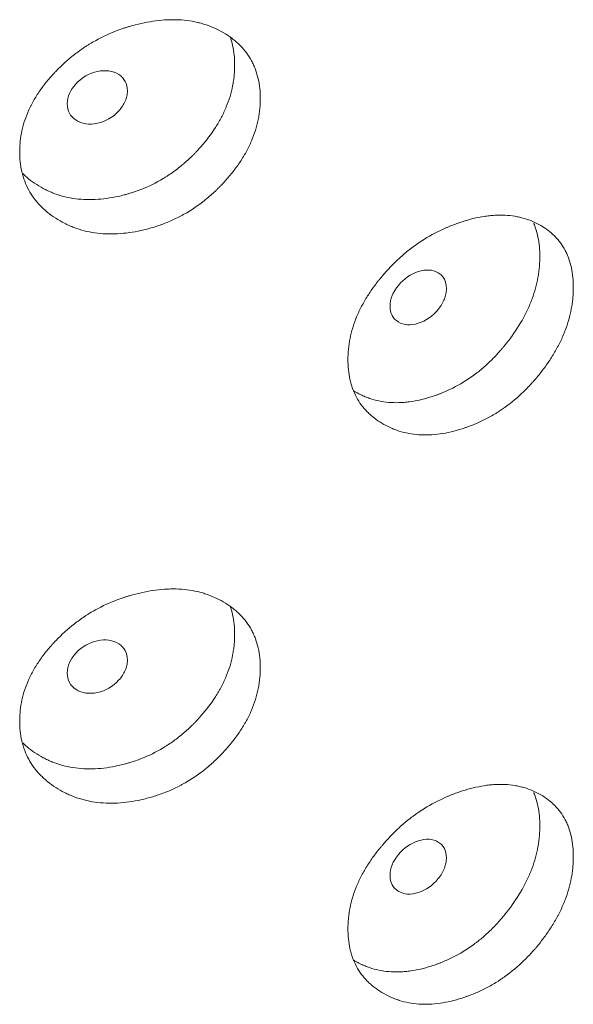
# Model space of a CAD drawing. Header units: millimetres. Extents: x 4 to 1188, y 1 to 840.
# Tile 181 of 203: x 1102.35 to 1104.84, y 303 to 307.44. Entities that reach past the tile are written whole.
import ezdxf

# ---------------------------------------------------------------- set-up
doc = ezdxf.new("R2010")
doc.units = ezdxf.units.MM
doc.layers.add('1', color=7, linetype='Continuous')

msp = doc.modelspace()

# ---------------------------------------------------------------- linework, layer by layer
at = {"layer": '1', "color": 154, "linetype": 'Continuous', "lineweight": 13}
for points, knots in [([(1103.4318, 307.0794), (1103.4318, 307.0775), (1103.4318, 307.0755), (1103.4318, 307.0716), (1103.4316, 307.0658), (1103.4312, 307.052), (1103.4297, 307.0323), (1103.4277, 307.0163), (1103.4259, 307.0043), (1103.4252, 307.0003), (1103.4238, 306.9922), (1103.423, 306.9882), (1103.4156, 306.9522), (1103.4056, 306.9203), (1103.3854, 306.8728), (1103.3778, 306.8571), (1103.3671, 306.8375), (1103.3649, 306.8335), (1103.3604, 306.8257), (1103.3536, 306.8141), (1103.3463, 306.8026), (1103.3313, 306.7799), (1103.3206, 306.7652), (1103.3037, 306.7435), (1103.2979, 306.7363), (1103.286, 306.7222), (1103.2799, 306.7152), (1103.2674, 306.7013), (1103.261, 306.6944), (1103.2512, 306.6843), (1103.2479, 306.6809), (1103.2412, 306.6743), (1103.2378, 306.671), (1103.2209, 306.6546), (1103.2069, 306.6421), (1103.1636, 306.6062), (1103.1328, 306.5844), (1103.0959, 306.5627), (1103.0918, 306.5604), (1103.0835, 306.5557), (1103.0711, 306.5489), (1103.0585, 306.5426), (1103.0333, 306.5304), (1103.0162, 306.5231), (1102.9818, 306.5098), (1102.9645, 306.5038), (1102.9382, 306.4959), (1102.9293, 306.4935), (1102.9161, 306.49), (1102.9116, 306.4889), (1102.9027, 306.4868), (1102.8983, 306.4858), (1102.8584, 306.477), (1102.8232, 306.4719), (1102.771, 306.469), (1102.7537, 306.4689), (1102.7193, 306.4703), (1102.7025, 306.4718), (1102.6533, 306.4789), (1102.6144, 306.489), (1102.5779, 306.5039), (1102.5635, 306.5102), (1102.5564, 306.5136), (1102.5356, 306.5242), (1102.5222, 306.5319), (1102.4967, 306.5484), (1102.4844, 306.5572), (1102.4669, 306.5713), (1102.4584, 306.5787), (1102.4503, 306.5863), (1102.4449, 306.5916), (1102.4422, 306.5942), (1102.4189, 306.6183), (1102.4016, 306.6418), (1102.3807, 306.6801), (1102.3731, 306.6968), (1102.3669, 306.7142), (1102.3645, 306.7212), (1102.3634, 306.7248), (1102.3602, 306.7355), (1102.3583, 306.7428), (1102.3499, 306.7792), (1102.3462, 306.8168), (1102.3473, 306.8557), (1102.3481, 306.8714), (1102.3488, 306.8793), (1102.3513, 306.9029), (1102.3538, 306.9187), (1102.364, 306.9658), (1102.3744, 306.9972), (1102.3903, 307.0324), (1102.3922, 307.0363), (1102.396, 307.0441), (1102.4018, 307.0557), (1102.408, 307.0672), (1102.4212, 307.0898), (1102.4307, 307.1046), (1102.4512, 307.1336), (1102.4622, 307.1479), (1102.4797, 307.1688), (1102.4857, 307.1758), (1102.4949, 307.186), (1102.498, 307.1895), (1102.5043, 307.1962), (1102.5075, 307.1996), (1102.5365, 307.2296), (1102.564, 307.2547), (1102.6084, 307.2893), (1102.6238, 307.3003), (1102.6436, 307.3135), (1102.6476, 307.3161), (1102.6556, 307.3212), (1102.6597, 307.3237), (1102.6718, 307.3311), (1102.6799, 307.3358), (1102.721, 307.3587), (1102.7548, 307.3742), (1102.7982, 307.3904), (1102.8113, 307.395), (1102.8245, 307.3992), (1102.8334, 307.402), (1102.8378, 307.4034), (1102.86, 307.4098), (1102.8777, 307.4144), (1102.9305, 307.426), (1102.9656, 307.4314), (1103.0048, 307.434), (1103.0091, 307.4342), (1103.0178, 307.4346), (1103.0307, 307.4351), (1103.0604, 307.4351), (1103.1014, 307.4321), (1103.1408, 307.4252), (1103.1674, 307.4183), (1103.1786, 307.4148), (1103.186, 307.4125), (1103.1897, 307.4112), (1103.2226, 307.3997), (1103.2494, 307.3866), (1103.2867, 307.3635), (1103.2987, 307.3552), (1103.3129, 307.3439), (1103.3157, 307.3416), (1103.3213, 307.337), (1103.3294, 307.33), (1103.3371, 307.3226), (1103.3619, 307.2973), (1103.3788, 307.2748), (1103.3957, 307.2435), (1103.3989, 307.2371), (1103.4048, 307.224), (1103.4075, 307.2173), (1103.415, 307.197), (1103.4191, 307.1831), (1103.4288, 307.1404), (1103.4318, 307.1105), (1103.4318, 307.0794)], [0, 0, 0, 0, 0.001953, 0.001953, 0.003906, 0.007812, 0.015625, 0.023437, 0.023437, 0.027344, 0.027344, 0.03125, 0.03125, 0.0625, 0.0625, 0.078125, 0.078125, 0.082031, 0.082031, 0.085937, 0.09375, 0.09375, 0.109375, 0.109375, 0.117187, 0.117187, 0.125, 0.125, 0.132812, 0.132812, 0.136719, 0.136719, 0.140625, 0.140625, 0.15625, 0.15625, 0.1875, 0.1875, 0.191406, 0.191406, 0.195312, 0.203125, 0.203125, 0.21875, 0.21875, 0.234375, 0.234375, 0.242187, 0.242187, 0.246094, 0.246094, 0.25, 0.25, 0.28125, 0.28125, 0.296875, 0.296875, 0.3125, 0.3125, 0.34375, 0.351562, 0.351562, 0.359375, 0.359375, 0.375, 0.375, 0.390625, 0.390625, 0.398437, 0.402344, 0.402344, 0.40625, 0.40625, 0.4375, 0.4375, 0.453125, 0.457031, 0.457031, 0.460937, 0.460937, 0.46875, 0.46875, 0.5, 0.507812, 0.507812, 0.515625, 0.515625, 0.53125, 0.53125, 0.5625, 0.5625, 0.566406, 0.566406, 0.570312, 0.578125, 0.578125, 0.59375, 0.59375, 0.609375, 0.609375, 0.617187, 0.617187, 0.621094, 0.621094, 0.625, 0.625, 0.65625, 0.65625, 0.671875, 0.671875, 0.675781, 0.675781, 0.679687, 0.679687, 0.6875, 0.6875, 0.71875, 0.71875, 0.726562, 0.730469, 0.730469, 0.734375, 0.734375, 0.75, 0.75, 0.78125, 0.78125, 0.785156, 0.785156, 0.789062, 0.796875, 0.8125, 0.828125, 0.835937, 0.839844, 0.839844, 0.84375, 0.84375, 0.875, 0.875, 0.890625, 0.890625, 0.894531, 0.894531, 0.898437, 0.90625, 0.90625, 0.9375, 0.9375, 0.945312, 0.945312, 0.953125, 0.953125, 0.96875, 0.96875, 1, 1, 1, 1]), ([(1103.296, 307.3584), (1103.3005, 307.3455), (1103.3042, 307.3322), (1103.3132, 307.2905), (1103.3161, 307.2609), (1103.3161, 307.2303)], [0, 0, 0, 0, 0.324781, 0.324781, 1, 1, 1, 1]), ([(1103.3161, 307.2303), (1103.3161, 307.2284), (1103.3161, 307.2264), (1103.3161, 307.2226), (1103.316, 307.2168), (1103.3155, 307.2032), (1103.3141, 307.1837), (1103.3122, 307.168), (1103.3105, 307.1561), (1103.3099, 307.1521), (1103.3085, 307.1442), (1103.3078, 307.1403), (1103.3008, 307.1047), (1103.2913, 307.0732), (1103.2719, 307.0262), (1103.2646, 307.0106), (1103.2544, 306.9912), (1103.2523, 306.9873), (1103.248, 306.9796), (1103.2414, 306.968), (1103.2344, 306.9566), (1103.2104, 306.919), (1103.1884, 306.8903), (1103.1581, 306.8557), (1103.1519, 306.8489), (1103.1424, 306.8387), (1103.1392, 306.8353), (1103.1327, 306.8287), (1103.1294, 306.8254), (1103.1129, 306.8091), (1103.0857, 306.784), (1103.0492, 306.7553), (1103.0223, 306.7367), (1103.0105, 306.729), (1103.0025, 306.724), (1102.9985, 306.7216), (1102.9623, 306.6998), (1102.9292, 306.6836), (1102.8783, 306.6636), (1102.8569, 306.6562), (1102.8351, 306.6499), (1102.8264, 306.6474), (1102.822, 306.6462), (1102.8088, 306.6428), (1102.8001, 306.6407), (1102.7564, 306.6311), (1102.7217, 306.6262), (1102.6787, 306.6241), (1102.6701, 306.6239), (1102.6572, 306.6239), (1102.653, 306.624), (1102.6444, 306.6242), (1102.6233, 306.625), (1102.6027, 306.6272), (1102.5546, 306.6348), (1102.5203, 306.6443), (1102.488, 306.6578), (1102.4808, 306.6609), (1102.4773, 306.6625), (1102.4667, 306.6674), (1102.4598, 306.6708), (1102.4396, 306.6816), (1102.4267, 306.6895), (1102.402, 306.7062), (1102.3901, 306.7152), (1102.3732, 306.7295), (1102.3677, 306.7345), (1102.3618, 306.7401), (1102.3613, 306.7406), (1102.3607, 306.7412)], [0, 0, 0, 0, 0.004892, 0.004892, 0.009784, 0.019568, 0.039136, 0.058704, 0.058704, 0.068488, 0.068488, 0.078272, 0.078272, 0.156544, 0.156544, 0.195679, 0.195679, 0.205463, 0.205463, 0.215247, 0.234815, 0.234815, 0.313087, 0.313087, 0.332655, 0.332655, 0.342439, 0.342439, 0.352223, 0.352223, 0.391359, 0.430495, 0.450063, 0.459847, 0.459847, 0.469631, 0.469631, 0.547902, 0.547902, 0.587038, 0.596822, 0.596822, 0.606606, 0.606606, 0.626174, 0.626174, 0.704446, 0.704446, 0.724014, 0.724014, 0.733798, 0.733798, 0.743582, 0.782718, 0.782718, 0.860989, 0.870773, 0.870773, 0.880557, 0.880557, 0.900125, 0.900125, 0.939261, 0.939261, 0.978397, 0.978397, 0.997965, 0.997965, 1, 1, 1, 1]), ([(1102.5614, 307.0562), (1102.5614, 307.0401), (1102.5646, 307.0259), (1102.5778, 307.0013), (1102.5876, 306.9909), (1102.6144, 306.9736), (1102.6292, 306.9681), (1102.6612, 306.9634), (1102.6784, 306.9642), (1102.7348, 306.9763), (1102.7667, 306.9946), (1102.8063, 307.0377), (1102.8162, 307.0524), (1102.8261, 307.0752), (1102.8286, 307.0829), (1102.8318, 307.0985), (1102.8327, 307.1063), (1102.8326, 307.1306), (1102.8293, 307.1448), (1102.8195, 307.1632), (1102.8154, 307.1689), (1102.8056, 307.1792), (1102.8, 307.1838), (1102.7799, 307.1965), (1102.7653, 307.2019), (1102.7333, 307.2064), (1102.7163, 307.2055), (1102.6598, 307.1933), (1102.6275, 307.1749), (1102.5749, 307.1186), (1102.5616, 307.0882), (1102.5614, 307.0562)], [0, 0, 0, 0, 0.0625, 0.0625, 0.125, 0.125, 0.1875, 0.1875, 0.25, 0.25, 0.375, 0.375, 0.4375, 0.4375, 0.46875, 0.46875, 0.5, 0.5, 0.5625, 0.5625, 0.59375, 0.59375, 0.625, 0.625, 0.6875, 0.6875, 0.75, 0.75, 0.875, 0.875, 1, 1, 1, 1]), ([(1104.8431, 306.2275), (1104.8431, 306.2256), (1104.8431, 306.2236), (1104.8431, 306.2197), (1104.843, 306.2138), (1104.8425, 306.2001), (1104.8411, 306.1802), (1104.8393, 306.1641), (1104.8376, 306.1519), (1104.837, 306.1478), (1104.8357, 306.1397), (1104.8349, 306.1356), (1104.8281, 306.099), (1104.8188, 306.0663), (1104.8, 306.0173), (1104.7929, 306.001), (1104.783, 305.9805), (1104.781, 305.9764), (1104.7768, 305.9682), (1104.7704, 305.956), (1104.7637, 305.944), (1104.7497, 305.9202), (1104.7398, 305.9046), (1104.724, 305.8815), (1104.7186, 305.8739), (1104.7075, 305.8589), (1104.7018, 305.8514), (1104.6902, 305.8365), (1104.6843, 305.8292), (1104.6751, 305.8183), (1104.672, 305.8146), (1104.6658, 305.8075), (1104.6627, 305.8039), (1104.6469, 305.7863), (1104.6339, 305.7726), (1104.5935, 305.7333), (1104.5648, 305.7092), (1104.5303, 305.6846), (1104.5265, 305.6819), (1104.5187, 305.6766), (1104.5071, 305.6688), (1104.4954, 305.6615), (1104.4718, 305.6474), (1104.4559, 305.6387), (1104.4237, 305.6227), (1104.4075, 305.6154), (1104.3828, 305.6055), (1104.3746, 305.6023), (1104.3621, 305.5978), (1104.358, 305.5964), (1104.3497, 305.5935), (1104.3455, 305.5922), (1104.3081, 305.5802), (1104.2751, 305.5724), (1104.2261, 305.5655), (1104.2099, 305.5639), (1104.1776, 305.5626), (1104.1618, 305.5629), (1104.1156, 305.5661), (1104.079, 305.5731), (1104.0446, 305.5852), (1104.0311, 305.5904), (1104.0244, 305.5932), (1104.0047, 305.6021), (1103.9922, 305.6088), (1103.9681, 305.6233), (1103.9565, 305.6311), (1103.94, 305.6439), (1103.932, 305.6505), (1103.9243, 305.6576), (1103.9192, 305.6624), (1103.9167, 305.6648), (1103.8947, 305.6871), (1103.8783, 305.7092), (1103.8587, 305.7459), (1103.8515, 305.762), (1103.8456, 305.7789), (1103.8434, 305.7858), (1103.8423, 305.7892), (1103.8393, 305.7997), (1103.8375, 305.8068), (1103.8296, 305.8426), (1103.8261, 305.8799), (1103.8271, 305.9189), (1103.8279, 305.9346), (1103.8285, 305.9426), (1103.8309, 305.9664), (1103.8333, 305.9823), (1103.8429, 306.0303), (1103.8527, 306.0625), (1103.8678, 306.099), (1103.8695, 306.103), (1103.8731, 306.1111), (1103.8785, 306.1232), (1103.8845, 306.1351), (1103.8968, 306.1588), (1103.9058, 306.1743), (1103.9252, 306.205), (1103.9355, 306.2201), (1103.952, 306.2424), (1103.9577, 306.2498), (1103.9664, 306.2608), (1103.9693, 306.2645), (1103.9753, 306.2717), (1103.9783, 306.2754), (1104.0056, 306.3077), (1104.0315, 306.3348), (1104.0733, 306.373), (1104.0878, 306.3852), (1104.1064, 306.3999), (1104.1102, 306.4029), (1104.1177, 306.4086), (1104.1215, 306.4114), (1104.1329, 306.4197), (1104.1406, 306.4251), (1104.1791, 306.4512), (1104.2109, 306.4693), (1104.2517, 306.4889), (1104.264, 306.4946), (1104.2764, 306.4999), (1104.2847, 306.5033), (1104.2888, 306.505), (1104.3096, 306.5132), (1104.3262, 306.5191), (1104.3757, 306.535), (1104.4085, 306.543), (1104.4452, 306.5487), (1104.4492, 306.5493), (1104.4573, 306.5504), (1104.4694, 306.5518), (1104.4971, 306.5541), (1104.5355, 306.5544), (1104.5722, 306.5506), (1104.597, 306.5457), (1104.6075, 306.5432), (1104.6144, 306.5413), (1104.6179, 306.5404), (1104.6485, 306.5314), (1104.6735, 306.5204), (1104.7082, 306.5002), (1104.7194, 306.4928), (1104.7326, 306.4827), (1104.7352, 306.4807), (1104.7404, 306.4765), (1104.7479, 306.47), (1104.7551, 306.4633), (1104.7782, 306.4399), (1104.7938, 306.4188), (1104.8096, 306.3888), (1104.8125, 306.3826), (1104.818, 306.3699), (1104.8206, 306.3635), (1104.8275, 306.3438), (1104.8313, 306.3302), (1104.8403, 306.2882), (1104.8431, 306.2586), (1104.8431, 306.2275)], [0, 0, 0, 0, 0.001953, 0.001953, 0.003906, 0.007813, 0.015625, 0.023438, 0.023438, 0.027344, 0.027344, 0.03125, 0.03125, 0.0625, 0.0625, 0.078125, 0.078125, 0.082031, 0.082031, 0.085938, 0.09375, 0.09375, 0.109375, 0.109375, 0.117188, 0.117188, 0.125, 0.125, 0.132813, 0.132813, 0.136719, 0.136719, 0.140625, 0.140625, 0.15625, 0.15625, 0.1875, 0.1875, 0.191406, 0.191406, 0.195313, 0.203125, 0.203125, 0.21875, 0.21875, 0.234375, 0.234375, 0.242188, 0.242188, 0.246094, 0.246094, 0.25, 0.25, 0.28125, 0.28125, 0.296875, 0.296875, 0.3125, 0.3125, 0.34375, 0.351563, 0.351563, 0.359375, 0.359375, 0.375, 0.375, 0.390625, 0.390625, 0.398438, 0.402344, 0.402344, 0.40625, 0.40625, 0.4375, 0.4375, 0.453125, 0.457031, 0.457031, 0.460938, 0.460938, 0.46875, 0.46875, 0.5, 0.507813, 0.507813, 0.515625, 0.515625, 0.53125, 0.53125, 0.5625, 0.5625, 0.566406, 0.566406, 0.570313, 0.578125, 0.578125, 0.59375, 0.59375, 0.609375, 0.609375, 0.617188, 0.617188, 0.621094, 0.621094, 0.625, 0.625, 0.65625, 0.65625, 0.671875, 0.671875, 0.675781, 0.675781, 0.679688, 0.679688, 0.6875, 0.6875, 0.71875, 0.71875, 0.726563, 0.730469, 0.730469, 0.734375, 0.734375, 0.75, 0.75, 0.78125, 0.78125, 0.785156, 0.785156, 0.789063, 0.796875, 0.8125, 0.828125, 0.835938, 0.839844, 0.839844, 0.84375, 0.84375, 0.875, 0.875, 0.890625, 0.890625, 0.894531, 0.894531, 0.898438, 0.90625, 0.90625, 0.9375, 0.9375, 0.945313, 0.945313, 0.953125, 0.953125, 0.96875, 0.96875, 1, 1, 1, 1]), ([(1104.6647, 306.5173), (1104.6651, 306.5165), (1104.6654, 306.5157), (1104.6683, 306.5086), (1104.6708, 306.5022), (1104.6774, 306.4826), (1104.681, 306.4691), (1104.6895, 306.4275), (1104.6921, 306.3982), (1104.6922, 306.3676)], [0, 0, 0, 0, 0.017682, 0.017682, 0.158013, 0.158013, 0.438675, 0.438675, 1, 1, 1, 1]), ([(1104.6922, 306.3676), (1104.6922, 306.3657), (1104.6922, 306.3637), (1104.6921, 306.3599), (1104.692, 306.3541), (1104.6916, 306.3405), (1104.6903, 306.3209), (1104.6885, 306.305), (1104.6869, 306.293), (1104.6863, 306.289), (1104.6851, 306.2809), (1104.6844, 306.2769), (1104.6779, 306.2408), (1104.669, 306.2085), (1104.6511, 306.1601), (1104.6443, 306.1439), (1104.6348, 306.1237), (1104.6329, 306.1196), (1104.6289, 306.1115), (1104.6227, 306.0995), (1104.6163, 306.0875), (1104.5939, 306.0481), (1104.5734, 306.0176), (1104.5452, 305.9807), (1104.5395, 305.9734), (1104.5306, 305.9625), (1104.5276, 305.9588), (1104.5215, 305.9517), (1104.5185, 305.9481), (1104.5031, 305.9305), (1104.4777, 305.9033), (1104.4437, 305.8717), (1104.4186, 305.851), (1104.4076, 305.8425), (1104.4002, 305.8368), (1104.3964, 305.8341), (1104.3626, 305.8094), (1104.3317, 305.7907), (1104.2841, 305.7667), (1104.264, 305.7576), (1104.2436, 305.7496), (1104.2355, 305.7464), (1104.2314, 305.7449), (1104.2191, 305.7405), (1104.2109, 305.7377), (1104.1699, 305.7246), (1104.1374, 305.717), (1104.097, 305.7116), (1104.089, 305.7107), (1104.0769, 305.7097), (1104.0729, 305.7094), (1104.0649, 305.709), (1104.045, 305.7081), (1104.0257, 305.7087), (1103.9805, 305.7126), (1103.9482, 305.7194), (1103.9177, 305.7303), (1103.911, 305.7328), (1103.9077, 305.7342), (1103.8977, 305.7382), (1103.8913, 305.7411), (1103.8735, 305.7497), (1103.8625, 305.7558), (1103.852, 305.7624)], [0, 0, 0, 0, 0.00523, 0.00523, 0.010461, 0.020921, 0.041843, 0.062764, 0.062764, 0.073225, 0.073225, 0.083686, 0.083686, 0.167371, 0.167371, 0.209214, 0.209214, 0.219674, 0.219674, 0.230135, 0.251057, 0.251057, 0.334742, 0.334742, 0.355663, 0.355663, 0.366124, 0.366124, 0.376585, 0.376585, 0.418428, 0.46027, 0.481192, 0.491652, 0.491652, 0.502113, 0.502113, 0.585799, 0.585799, 0.627641, 0.638102, 0.638102, 0.648563, 0.648563, 0.669484, 0.669484, 0.75317, 0.75317, 0.774091, 0.774091, 0.784552, 0.784552, 0.795012, 0.836855, 0.836855, 0.920541, 0.931001, 0.931001, 0.941462, 0.941462, 0.962383, 0.962383, 1, 1, 1, 1]), ([(1104.0168, 306.1436), (1104.0168, 306.1275), (1104.0198, 306.1136), (1104.0322, 306.09), (1104.0414, 306.0804), (1104.0666, 306.0652), (1104.0804, 306.0609), (1104.1105, 306.0588), (1104.1265, 306.0609), (1104.1794, 306.0776), (1104.2092, 306.0984), (1104.2463, 306.1447), (1104.2556, 306.1602), (1104.2648, 306.1838), (1104.2671, 306.1917), (1104.2702, 306.2076), (1104.2709, 306.2154), (1104.2708, 306.2397), (1104.2678, 306.2537), (1104.2586, 306.2713), (1104.2548, 306.2766), (1104.2456, 306.2861), (1104.2403, 306.2902), (1104.2216, 306.3014), (1104.2079, 306.3056), (1104.178, 306.3075), (1104.162, 306.3053), (1104.1091, 306.2885), (1104.0789, 306.2676), (1104.0295, 306.2071), (1104.017, 306.1756), (1104.0168, 306.1436)], [0, 0, 0, 0, 0.0625, 0.0625, 0.125, 0.125, 0.1875, 0.1875, 0.25, 0.25, 0.375, 0.375, 0.4375, 0.4375, 0.46875, 0.46875, 0.5, 0.5, 0.5625, 0.5625, 0.59375, 0.59375, 0.625, 0.625, 0.6875, 0.6875, 0.75, 0.75, 0.875, 0.875, 1, 1, 1, 1]), ([(1103.4318, 304.5133), (1103.4318, 304.5114), (1103.4318, 304.5094), (1103.4318, 304.5055), (1103.4316, 304.4996), (1103.4312, 304.4859), (1103.4297, 304.4661), (1103.4277, 304.4502), (1103.4259, 304.4381), (1103.4252, 304.4341), (1103.4238, 304.4261), (1103.423, 304.4221), (1103.4156, 304.386), (1103.4056, 304.3542), (1103.3854, 304.3067), (1103.3778, 304.291), (1103.3671, 304.2713), (1103.3649, 304.2674), (1103.3604, 304.2596), (1103.3536, 304.2479), (1103.3463, 304.2365), (1103.3313, 304.2138), (1103.3206, 304.199), (1103.3037, 304.1773), (1103.2979, 304.1702), (1103.286, 304.156), (1103.2799, 304.149), (1103.2674, 304.1352), (1103.261, 304.1283), (1103.2512, 304.1181), (1103.2479, 304.1148), (1103.2412, 304.1081), (1103.2378, 304.1048), (1103.2209, 304.0885), (1103.2069, 304.076), (1103.1636, 304.04), (1103.1328, 304.0183), (1103.0959, 303.9966), (1103.0918, 303.9942), (1103.0835, 303.9896), (1103.0711, 303.9828), (1103.0585, 303.9764), (1103.0333, 303.9643), (1103.0162, 303.9569), (1102.9818, 303.9436), (1102.9645, 303.9377), (1102.9382, 303.9298), (1102.9293, 303.9273), (1102.9161, 303.9239), (1102.9116, 303.9228), (1102.9027, 303.9207), (1102.8983, 303.9196), (1102.8584, 303.9108), (1102.8232, 303.9058), (1102.771, 303.9029), (1102.7537, 303.9027), (1102.7193, 303.9041), (1102.7025, 303.9057), (1102.6533, 303.9128), (1102.6144, 303.9229), (1102.5779, 303.9378), (1102.5635, 303.9441), (1102.5564, 303.9475), (1102.5356, 303.958), (1102.5222, 303.9657), (1102.4967, 303.9822), (1102.4844, 303.991), (1102.4669, 304.0052), (1102.4584, 304.0125), (1102.4503, 304.0202), (1102.4449, 304.0254), (1102.4422, 304.0281), (1102.4189, 304.0522), (1102.4016, 304.0757), (1102.3807, 304.114), (1102.3731, 304.1306), (1102.3669, 304.1481), (1102.3645, 304.1551), (1102.3634, 304.1587), (1102.3602, 304.1694), (1102.3583, 304.1766), (1102.3499, 304.2131), (1102.3462, 304.2507), (1102.3473, 304.2896), (1102.3481, 304.3053), (1102.3488, 304.3132), (1102.3513, 304.3368), (1102.3538, 304.3525), (1102.364, 304.3997), (1102.3744, 304.431), (1102.3903, 304.4663), (1102.3922, 304.4702), (1102.396, 304.478), (1102.4018, 304.4896), (1102.408, 304.501), (1102.4212, 304.5237), (1102.4307, 304.5385), (1102.4512, 304.5675), (1102.4622, 304.5817), (1102.4797, 304.6027), (1102.4857, 304.6096), (1102.4949, 304.6199), (1102.498, 304.6233), (1102.5043, 304.6301), (1102.5075, 304.6335), (1102.5365, 304.6635), (1102.564, 304.6885), (1102.6084, 304.7231), (1102.6238, 304.7342), (1102.6436, 304.7474), (1102.6476, 304.75), (1102.6556, 304.7551), (1102.6597, 304.7576), (1102.6718, 304.765), (1102.6799, 304.7697), (1102.721, 304.7925), (1102.7548, 304.808), (1102.7982, 304.8242), (1102.8113, 304.8288), (1102.8245, 304.8331), (1102.8334, 304.8359), (1102.8378, 304.8372), (1102.86, 304.8437), (1102.8777, 304.8482), (1102.9305, 304.8599), (1102.9656, 304.8652), (1103.0048, 304.8679), (1103.0091, 304.8681), (1103.0178, 304.8685), (1103.0307, 304.8689), (1103.0604, 304.8689), (1103.1014, 304.866), (1103.1408, 304.8591), (1103.1674, 304.8521), (1103.1786, 304.8487), (1103.186, 304.8463), (1103.1897, 304.8451), (1103.2226, 304.8335), (1103.2494, 304.8205), (1103.2867, 304.7973), (1103.2987, 304.789), (1103.3129, 304.7778), (1103.3157, 304.7755), (1103.3213, 304.7709), (1103.3294, 304.7638), (1103.3371, 304.7565), (1103.3619, 304.7312), (1103.3788, 304.7087), (1103.3957, 304.6774), (1103.3989, 304.671), (1103.4048, 304.6578), (1103.4075, 304.6512), (1103.415, 304.6309), (1103.4191, 304.617), (1103.4288, 304.5742), (1103.4318, 304.5444), (1103.4318, 304.5133)], [0, 0, 0, 0, 0.001953, 0.001953, 0.003906, 0.007813, 0.015625, 0.023438, 0.023438, 0.027344, 0.027344, 0.03125, 0.03125, 0.0625, 0.0625, 0.078125, 0.078125, 0.082031, 0.082031, 0.085938, 0.09375, 0.09375, 0.109375, 0.109375, 0.117188, 0.117188, 0.125, 0.125, 0.132813, 0.132813, 0.136719, 0.136719, 0.140625, 0.140625, 0.15625, 0.15625, 0.1875, 0.1875, 0.191406, 0.191406, 0.195313, 0.203125, 0.203125, 0.21875, 0.21875, 0.234375, 0.234375, 0.242188, 0.242188, 0.246094, 0.246094, 0.25, 0.25, 0.28125, 0.28125, 0.296875, 0.296875, 0.3125, 0.3125, 0.34375, 0.351563, 0.351563, 0.359375, 0.359375, 0.375, 0.375, 0.390625, 0.390625, 0.398438, 0.402344, 0.402344, 0.40625, 0.40625, 0.4375, 0.4375, 0.453125, 0.457031, 0.457031, 0.460938, 0.460938, 0.46875, 0.46875, 0.5, 0.507813, 0.507813, 0.515625, 0.515625, 0.53125, 0.53125, 0.5625, 0.5625, 0.566406, 0.566406, 0.570313, 0.578125, 0.578125, 0.59375, 0.59375, 0.609375, 0.609375, 0.617188, 0.617188, 0.621094, 0.621094, 0.625, 0.625, 0.65625, 0.65625, 0.671875, 0.671875, 0.675781, 0.675781, 0.679688, 0.679688, 0.6875, 0.6875, 0.71875, 0.71875, 0.726563, 0.730469, 0.730469, 0.734375, 0.734375, 0.75, 0.75, 0.78125, 0.78125, 0.785156, 0.785156, 0.789063, 0.796875, 0.8125, 0.828125, 0.835938, 0.839844, 0.839844, 0.84375, 0.84375, 0.875, 0.875, 0.890625, 0.890625, 0.894531, 0.894531, 0.898437, 0.90625, 0.90625, 0.9375, 0.9375, 0.945312, 0.945312, 0.953125, 0.953125, 0.96875, 0.96875, 1, 1, 1, 1]), ([(1103.296, 304.7923), (1103.3005, 304.7794), (1103.3042, 304.7661), (1103.3132, 304.7243), (1103.3161, 304.6948), (1103.3161, 304.6641)], [0, 0, 0, 0, 0.324781, 0.324781, 1, 1, 1, 1]), ([(1103.3161, 304.6641), (1103.3161, 304.6622), (1103.3161, 304.6603), (1103.3161, 304.6564), (1103.316, 304.6506), (1103.3155, 304.6371), (1103.3141, 304.6176), (1103.3122, 304.6019), (1103.3105, 304.59), (1103.3099, 304.586), (1103.3085, 304.5781), (1103.3078, 304.5741), (1103.3008, 304.5385), (1103.2913, 304.5071), (1103.2719, 304.4601), (1103.2646, 304.4445), (1103.2544, 304.4251), (1103.2523, 304.4212), (1103.248, 304.4134), (1103.2414, 304.4018), (1103.2344, 304.3905), (1103.2104, 304.3529), (1103.1884, 304.3241), (1103.1581, 304.2896), (1103.1519, 304.2827), (1103.1424, 304.2726), (1103.1392, 304.2692), (1103.1327, 304.2626), (1103.1294, 304.2593), (1103.1129, 304.2429), (1103.0857, 304.2178), (1103.0492, 304.1891), (1103.0223, 304.1705), (1103.0105, 304.1629), (1103.0025, 304.1579), (1102.9985, 304.1554), (1102.9623, 304.1336), (1102.9292, 304.1175), (1102.8783, 304.0975), (1102.8569, 304.0901), (1102.8351, 304.0837), (1102.8264, 304.0813), (1102.822, 304.0801), (1102.8088, 304.0767), (1102.8001, 304.0746), (1102.7564, 304.0649), (1102.7217, 304.06), (1102.6787, 304.058), (1102.6701, 304.0578), (1102.6572, 304.0578), (1102.653, 304.0578), (1102.6444, 304.0581), (1102.6233, 304.0589), (1102.6027, 304.061), (1102.5546, 304.0687), (1102.5203, 304.0782), (1102.488, 304.0917), (1102.4808, 304.0948), (1102.4773, 304.0964), (1102.4667, 304.1013), (1102.4598, 304.1047), (1102.4396, 304.1155), (1102.4267, 304.1233), (1102.402, 304.1401), (1102.3901, 304.149), (1102.3732, 304.1634), (1102.3677, 304.1683), (1102.3618, 304.174), (1102.3613, 304.1745), (1102.3607, 304.175)], [0, 0, 0, 0, 0.004892, 0.004892, 0.009784, 0.019568, 0.039136, 0.058704, 0.058704, 0.068488, 0.068488, 0.078272, 0.078272, 0.156544, 0.156544, 0.195679, 0.195679, 0.205463, 0.205463, 0.215247, 0.234815, 0.234815, 0.313087, 0.313087, 0.332655, 0.332655, 0.342439, 0.342439, 0.352223, 0.352223, 0.391359, 0.430495, 0.450063, 0.459847, 0.459847, 0.469631, 0.469631, 0.547902, 0.547902, 0.587038, 0.596822, 0.596822, 0.606606, 0.606606, 0.626174, 0.626174, 0.704446, 0.704446, 0.724014, 0.724014, 0.733798, 0.733798, 0.743582, 0.782718, 0.782718, 0.860989, 0.870773, 0.870773, 0.880557, 0.880557, 0.900125, 0.900125, 0.939261, 0.939261, 0.978397, 0.978397, 0.997965, 0.997965, 1, 1, 1, 1]), ([(1102.5614, 304.49), (1102.5614, 304.474), (1102.5646, 304.4598), (1102.5778, 304.4352), (1102.5876, 304.4248), (1102.6144, 304.4074), (1102.6292, 304.4019), (1102.6612, 304.3972), (1102.6784, 304.398), (1102.7348, 304.4102), (1102.7667, 304.4285), (1102.8063, 304.4715), (1102.8162, 304.4863), (1102.8261, 304.5091), (1102.8286, 304.5168), (1102.8318, 304.5324), (1102.8327, 304.5402), (1102.8326, 304.5645), (1102.8293, 304.5787), (1102.8195, 304.5971), (1102.8154, 304.6027), (1102.8056, 304.613), (1102.8, 304.6176), (1102.7799, 304.6304), (1102.7653, 304.6358), (1102.7333, 304.6402), (1102.7163, 304.6394), (1102.6598, 304.6271), (1102.6275, 304.6088), (1102.5749, 304.5525), (1102.5616, 304.5221), (1102.5614, 304.49)], [0, 0, 0, 0, 0.0625, 0.0625, 0.125, 0.125, 0.1875, 0.1875, 0.25, 0.25, 0.375, 0.375, 0.4375, 0.4375, 0.46875, 0.46875, 0.5, 0.5, 0.5625, 0.5625, 0.59375, 0.59375, 0.625, 0.625, 0.6875, 0.6875, 0.75, 0.75, 0.875, 0.875, 1, 1, 1, 1]), ([(1104.8431, 303.6614), (1104.8431, 303.6594), (1104.8431, 303.6575), (1104.8431, 303.6536), (1104.843, 303.6477), (1104.8425, 303.6339), (1104.8411, 303.6141), (1104.8393, 303.5979), (1104.8376, 303.5858), (1104.837, 303.5817), (1104.8357, 303.5735), (1104.8349, 303.5695), (1104.8281, 303.5328), (1104.8188, 303.5002), (1104.8, 303.4512), (1104.7929, 303.4348), (1104.783, 303.4144), (1104.781, 303.4103), (1104.7768, 303.4021), (1104.7704, 303.3899), (1104.7637, 303.3779), (1104.7497, 303.354), (1104.7398, 303.3384), (1104.724, 303.3154), (1104.7186, 303.3078), (1104.7075, 303.2927), (1104.7018, 303.2853), (1104.6902, 303.2704), (1104.6843, 303.2631), (1104.6751, 303.2521), (1104.672, 303.2485), (1104.6658, 303.2413), (1104.6627, 303.2378), (1104.6469, 303.2201), (1104.6339, 303.2065), (1104.5935, 303.1672), (1104.5648, 303.143), (1104.5303, 303.1185), (1104.5265, 303.1158), (1104.5187, 303.1105), (1104.5071, 303.1027), (1104.4954, 303.0954), (1104.4718, 303.0812), (1104.4559, 303.0725), (1104.4237, 303.0566), (1104.4075, 303.0493), (1104.3828, 303.0393), (1104.3746, 303.0362), (1104.3621, 303.0317), (1104.358, 303.0302), (1104.3497, 303.0274), (1104.3455, 303.026), (1104.3081, 303.0141), (1104.2751, 303.0063), (1104.2261, 302.9993), (1104.2099, 302.9978), (1104.1776, 302.9965), (1104.1618, 302.9967), (1104.1156, 303), (1104.079, 303.007), (1104.0446, 303.019), (1104.0311, 303.0243), (1104.0244, 303.0271), (1104.0047, 303.036), (1103.9922, 303.0426), (1103.9681, 303.0571), (1103.9565, 303.065), (1103.94, 303.0778), (1103.932, 303.0844), (1103.9243, 303.0915), (1103.9192, 303.0963), (1103.9167, 303.0987), (1103.8947, 303.121), (1103.8783, 303.1431), (1103.8587, 303.1798), (1103.8515, 303.1958), (1103.8456, 303.2128), (1103.8434, 303.2196), (1103.8423, 303.2231), (1103.8393, 303.2336), (1103.8375, 303.2407), (1103.8296, 303.2764), (1103.8261, 303.3138), (1103.8271, 303.3528), (1103.8279, 303.3685), (1103.8285, 303.3764), (1103.8309, 303.4003), (1103.8333, 303.4162), (1103.8429, 303.4641), (1103.8527, 303.4963), (1103.8678, 303.5328), (1103.8695, 303.5369), (1103.8731, 303.545), (1103.8785, 303.557), (1103.8845, 303.569), (1103.8968, 303.5926), (1103.9058, 303.6082), (1103.9252, 303.6388), (1103.9355, 303.6539), (1103.952, 303.6763), (1103.9577, 303.6836), (1103.9664, 303.6947), (1103.9693, 303.6983), (1103.9753, 303.7056), (1103.9783, 303.7092), (1104.0056, 303.7415), (1104.0315, 303.7687), (1104.0733, 303.8068), (1104.0878, 303.8191), (1104.1064, 303.8338), (1104.1102, 303.8367), (1104.1177, 303.8424), (1104.1215, 303.8453), (1104.1329, 303.8536), (1104.1406, 303.859), (1104.1791, 303.885), (1104.2109, 303.9032), (1104.2517, 303.9228), (1104.264, 303.9284), (1104.2764, 303.9337), (1104.2847, 303.9372), (1104.2888, 303.9389), (1104.3096, 303.9471), (1104.3262, 303.953), (1104.3757, 303.9688), (1104.4085, 303.9769), (1104.4452, 303.9826), (1104.4492, 303.9832), (1104.4573, 303.9843), (1104.4694, 303.9857), (1104.4971, 303.988), (1104.5355, 303.9883), (1104.5722, 303.9844), (1104.597, 303.9796), (1104.6075, 303.977), (1104.6144, 303.9752), (1104.6179, 303.9743), (1104.6485, 303.9653), (1104.6735, 303.9543), (1104.7082, 303.9341), (1104.7194, 303.9267), (1104.7326, 303.9166), (1104.7352, 303.9145), (1104.7404, 303.9103), (1104.7479, 303.9039), (1104.7551, 303.8972), (1104.7782, 303.8738), (1104.7938, 303.8526), (1104.8096, 303.8227), (1104.8125, 303.8165), (1104.818, 303.8038), (1104.8206, 303.7973), (1104.8275, 303.7776), (1104.8313, 303.7641), (1104.8403, 303.7221), (1104.8431, 303.6925), (1104.8431, 303.6614)], [0, 0, 0, 0, 0.001953, 0.001953, 0.003906, 0.007813, 0.015625, 0.023438, 0.023438, 0.027344, 0.027344, 0.03125, 0.03125, 0.0625, 0.0625, 0.078125, 0.078125, 0.082031, 0.082031, 0.085938, 0.09375, 0.09375, 0.109375, 0.109375, 0.117188, 0.117188, 0.125, 0.125, 0.132813, 0.132813, 0.136719, 0.136719, 0.140625, 0.140625, 0.15625, 0.15625, 0.1875, 0.1875, 0.191406, 0.191406, 0.195313, 0.203125, 0.203125, 0.21875, 0.21875, 0.234375, 0.234375, 0.242188, 0.242188, 0.246094, 0.246094, 0.25, 0.25, 0.28125, 0.28125, 0.296875, 0.296875, 0.3125, 0.3125, 0.34375, 0.351563, 0.351563, 0.359375, 0.359375, 0.375, 0.375, 0.390625, 0.390625, 0.398438, 0.402344, 0.402344, 0.40625, 0.40625, 0.4375, 0.4375, 0.453125, 0.457031, 0.457031, 0.460938, 0.460938, 0.46875, 0.46875, 0.5, 0.507813, 0.507813, 0.515625, 0.515625, 0.53125, 0.53125, 0.5625, 0.5625, 0.566406, 0.566406, 0.570313, 0.578125, 0.578125, 0.59375, 0.59375, 0.609375, 0.609375, 0.617187, 0.617187, 0.621094, 0.621094, 0.625, 0.625, 0.65625, 0.65625, 0.671875, 0.671875, 0.675781, 0.675781, 0.679688, 0.679688, 0.6875, 0.6875, 0.71875, 0.71875, 0.726563, 0.730469, 0.730469, 0.734375, 0.734375, 0.75, 0.75, 0.78125, 0.78125, 0.785156, 0.785156, 0.789063, 0.796875, 0.8125, 0.828125, 0.835938, 0.839844, 0.839844, 0.84375, 0.84375, 0.875, 0.875, 0.890625, 0.890625, 0.894531, 0.894531, 0.898438, 0.90625, 0.90625, 0.9375, 0.9375, 0.945313, 0.945313, 0.953125, 0.953125, 0.96875, 0.96875, 1, 1, 1, 1]), ([(1104.6647, 303.9512), (1104.6651, 303.9504), (1104.6654, 303.9496), (1104.6683, 303.9425), (1104.6708, 303.9361), (1104.6774, 303.9165), (1104.681, 303.903), (1104.6895, 303.8614), (1104.6921, 303.8321), (1104.6922, 303.8014)], [0, 0, 0, 0, 0.017682, 0.017682, 0.158013, 0.158013, 0.438675, 0.438675, 1, 1, 1, 1]), ([(1104.6922, 303.8014), (1104.6922, 303.7995), (1104.6922, 303.7976), (1104.6921, 303.7937), (1104.692, 303.7879), (1104.6916, 303.7744), (1104.6903, 303.7547), (1104.6885, 303.7389), (1104.6869, 303.7268), (1104.6863, 303.7228), (1104.6851, 303.7148), (1104.6844, 303.7108), (1104.6779, 303.6746), (1104.669, 303.6424), (1104.6511, 303.594), (1104.6443, 303.5778), (1104.6348, 303.5576), (1104.6329, 303.5535), (1104.6289, 303.5454), (1104.6227, 303.5333), (1104.6163, 303.5214), (1104.5939, 303.482), (1104.5734, 303.4515), (1104.5452, 303.4145), (1104.5395, 303.4072), (1104.5306, 303.3963), (1104.5276, 303.3927), (1104.5215, 303.3855), (1104.5185, 303.382), (1104.5031, 303.3644), (1104.4777, 303.3371), (1104.4437, 303.3056), (1104.4186, 303.2849), (1104.4076, 303.2763), (1104.4002, 303.2707), (1104.3964, 303.2679), (1104.3626, 303.2433), (1104.3317, 303.2245), (1104.2841, 303.2006), (1104.264, 303.1915), (1104.2436, 303.1834), (1104.2355, 303.1803), (1104.2314, 303.1788), (1104.2191, 303.1743), (1104.2109, 303.1715), (1104.1699, 303.1585), (1104.1374, 303.1509), (1104.097, 303.1454), (1104.089, 303.1446), (1104.0769, 303.1436), (1104.0729, 303.1433), (1104.0649, 303.1428), (1104.045, 303.142), (1104.0257, 303.1426), (1103.9805, 303.1464), (1103.9482, 303.1532), (1103.9177, 303.1642), (1103.911, 303.1667), (1103.9077, 303.168), (1103.8977, 303.1721), (1103.8913, 303.175), (1103.8735, 303.1836), (1103.8625, 303.1897), (1103.852, 303.1962)], [0, 0, 0, 0, 0.00523, 0.00523, 0.010461, 0.020921, 0.041843, 0.062764, 0.062764, 0.073225, 0.073225, 0.083686, 0.083686, 0.167371, 0.167371, 0.209214, 0.209214, 0.219674, 0.219674, 0.230135, 0.251057, 0.251057, 0.334742, 0.334742, 0.355663, 0.355663, 0.366124, 0.366124, 0.376585, 0.376585, 0.418428, 0.46027, 0.481192, 0.491652, 0.491652, 0.502113, 0.502113, 0.585799, 0.585799, 0.627641, 0.638102, 0.638102, 0.648563, 0.648563, 0.669484, 0.669484, 0.75317, 0.75317, 0.774091, 0.774091, 0.784552, 0.784552, 0.795012, 0.836855, 0.836855, 0.920541, 0.931001, 0.931001, 0.941462, 0.941462, 0.962383, 0.962383, 1, 1, 1, 1]), ([(1104.0168, 303.5774), (1104.0168, 303.5614), (1104.0198, 303.5475), (1104.0322, 303.5239), (1104.0414, 303.5143), (1104.0666, 303.4991), (1104.0804, 303.4948), (1104.1105, 303.4926), (1104.1265, 303.4948), (1104.1794, 303.5114), (1104.2092, 303.5323), (1104.2463, 303.5785), (1104.2556, 303.5941), (1104.2648, 303.6177), (1104.2671, 303.6256), (1104.2702, 303.6414), (1104.2709, 303.6493), (1104.2708, 303.6736), (1104.2678, 303.6875), (1104.2586, 303.7051), (1104.2548, 303.7105), (1104.2456, 303.72), (1104.2403, 303.7241), (1104.2216, 303.7353), (1104.2079, 303.7395), (1104.178, 303.7414), (1104.162, 303.7392), (1104.1091, 303.7224), (1104.0789, 303.7015), (1104.0295, 303.6409), (1104.017, 303.6095), (1104.0168, 303.5774)], [0, 0, 0, 0, 0.0625, 0.0625, 0.125, 0.125, 0.1875, 0.1875, 0.25, 0.25, 0.375, 0.375, 0.4375, 0.4375, 0.46875, 0.46875, 0.5, 0.5, 0.5625, 0.5625, 0.59375, 0.59375, 0.625, 0.625, 0.6875, 0.6875, 0.75, 0.75, 0.875, 0.875, 1, 1, 1, 1])]:
    msp.add_open_spline(points, degree=3, knots=knots, dxfattribs=at)

doc.saveas('drawing.dxf')
